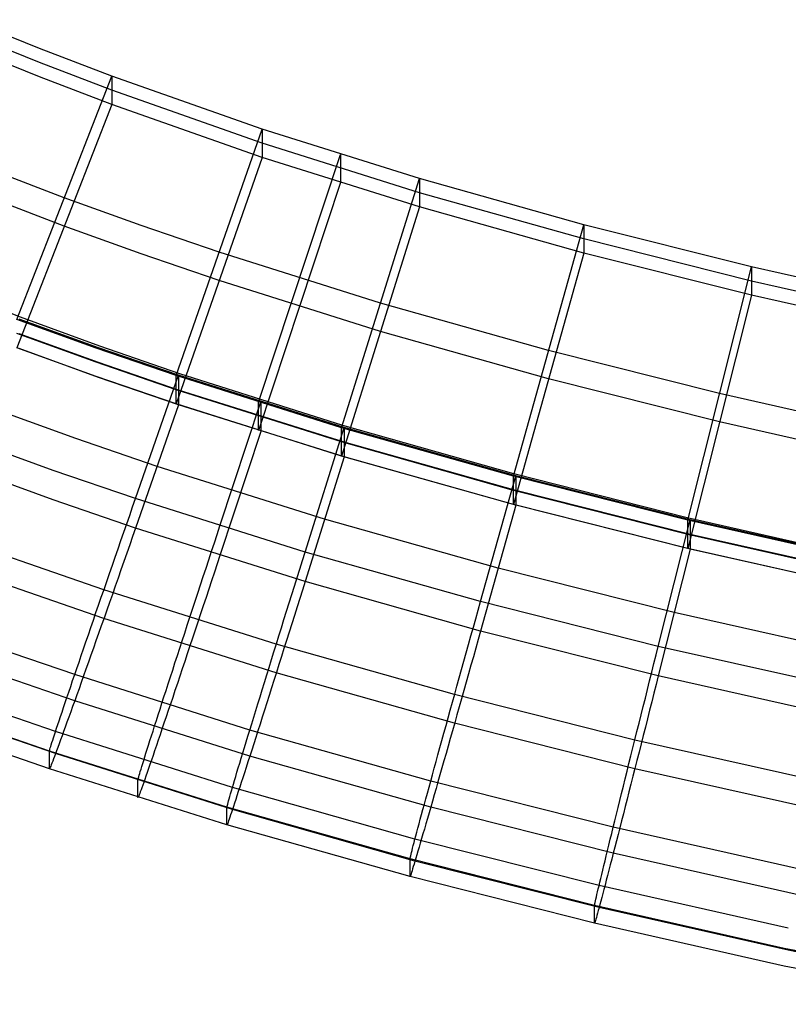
# Model space of a CAD drawing. Extents: x -1634 to -184, y -278 to 263.
# Tile 169 of 242: x -602 to -573, y -270 to -233. Entities that reach past the tile are written whole.
import ezdxf

# ---------------------------------------------------------------- set-up
doc = ezdxf.new("R2010")
doc.units = 0
doc.layers.add('PREDEFINITO', color=7, linetype='CONTINUOUS')

msp = doc.modelspace()

# ---------------------------------------------------------------- linework, layer by layer
at = {"layer": 'PREDEFINITO'}
for p, q in [((-601.621, -233.662, 447.35), (-604.337, -232.563, 447.326)), ((-601.621, -234.204, 423.356), (-604.337, -233.105, 423.332)), ((-601.621, -234.745, 399.363), (-604.337, -233.647, 399.338)), ((-598.855, -234.719, 447.374), (-601.621, -233.662, 447.35)), ((-598.855, -235.261, 423.38), (-601.621, -234.204, 423.356)), ((-602.485, -244.034, 447.585), (-598.855, -234.719, 447.374)), ((-598.855, -235.803, 399.386), (-601.621, -234.745, 399.363)), ((-593.089, -236.747, 447.42), (-598.855, -234.719, 447.374)), ((-598.855, -234.719, 447.374), (-598.855, -235.803, 399.386)), ((-593.089, -237.289, 423.426), (-598.855, -235.261, 423.38)), ((-598.855, -235.803, 399.386), (-602.485, -245.117, 399.597)), ((-593.089, -237.831, 399.432), (-598.855, -235.803, 399.386)), ((-596.385, -246.185, 447.633), (-593.089, -236.747, 447.42)), ((-587.066, -238.643, 447.463), (-593.089, -236.747, 447.42)), ((-593.089, -236.747, 447.42), (-593.089, -237.831, 399.432)), ((-587.066, -239.185, 423.469), (-593.089, -237.289, 423.426)), ((-593.235, -247.207, 447.656), (-590.096, -237.716, 447.442)), ((-590.096, -237.716, 447.442), (-590.096, -238.799, 399.454)), ((-593.089, -237.831, 399.432), (-596.385, -247.268, 399.645)), ((-587.066, -239.727, 399.475), (-593.089, -237.831, 399.432)), ((-600.67, -239.377, 447.479), (-603.523, -238.284, 447.455)), ((-590.096, -238.799, 399.454), (-593.234, -248.29, 399.668)), ((-590.054, -248.183, 447.678), (-587.066, -238.643, 447.463)), ((-580.775, -240.414, 447.503), (-587.066, -238.643, 447.463)), ((-587.066, -238.643, 447.463), (-587.066, -239.727, 399.475)), ((-580.775, -240.956, 423.509), (-587.066, -239.185, 423.469)), ((-600.67, -240.46, 399.492), (-603.523, -239.367, 399.467)), ((-597.723, -240.444, 447.503), (-600.67, -239.377, 447.479)), ((-587.066, -239.727, 399.475), (-590.054, -249.266, 399.69)), ((-580.775, -241.497, 399.515), (-587.066, -239.727, 399.475)), ((-583.476, -250.039, 447.72), (-580.775, -240.414, 447.503)), ((-574.364, -242.027, 447.539), (-580.775, -240.414, 447.503)), ((-580.775, -240.414, 447.503), (-580.775, -241.497, 399.515)), ((-597.723, -241.527, 399.516), (-600.67, -240.46, 399.492)), ((-594.737, -241.466, 447.527), (-597.723, -240.444, 447.503)), ((-574.364, -242.569, 423.545), (-580.775, -240.956, 423.509)), ((-594.737, -242.55, 399.539), (-597.723, -241.527, 399.516)), ((-588.56, -243.413, 447.571), (-594.737, -241.466, 447.527)), ((-580.775, -241.497, 399.515), (-583.476, -251.122, 399.732)), ((-574.364, -243.111, 399.551), (-580.775, -241.497, 399.515)), ((-576.803, -251.722, 447.758), (-574.364, -242.027, 447.539)), ((-567.715, -243.52, 447.573), (-574.364, -242.027, 447.539)), ((-574.364, -242.027, 447.539), (-574.364, -243.111, 399.551)), ((-588.56, -244.496, 399.583), (-594.737, -242.55, 399.539)), ((-567.715, -244.062, 423.579), (-574.364, -242.569, 423.545)), ((-602.343, -243.951, 449.457), (-605.261, -242.826, 449.432)), ((-582.126, -245.226, 447.611), (-588.56, -243.413, 447.571)), ((-574.364, -243.111, 399.551), (-576.803, -252.805, 399.77)), ((-567.715, -244.604, 399.585), (-574.364, -243.111, 399.551)), ((-599.452, -245.134, 447.609), (-602.485, -244.034, 447.585)), ((-599.36, -245.121, 449.61), (-602.394, -244.023, 449.585)), ((-599.31, -245.056, 449.482), (-602.343, -243.951, 449.457)), ((-582.126, -246.31, 399.624), (-588.56, -244.496, 399.583)), ((-599.452, -245.675, 423.615), (-602.485, -244.575, 423.591)), ((-599.36, -245.686, 424.616), (-602.394, -244.588, 424.591)), ((-599.452, -246.216, 399.622), (-602.485, -245.117, 399.597)), ((-599.361, -246.251, 399.622), (-602.394, -245.153, 399.598)), ((-596.385, -246.185, 447.633), (-599.452, -245.134, 447.609)), ((-596.293, -246.171, 449.633), (-599.36, -245.121, 449.61)), ((-596.241, -246.114, 449.505), (-599.31, -245.056, 449.482)), ((-575.583, -246.874, 447.649), (-582.126, -245.226, 447.611)), ((-596.385, -246.727, 423.639), (-599.452, -245.675, 423.615)), ((-596.293, -246.736, 424.64), (-599.36, -245.686, 424.616)), ((-596.385, -247.268, 399.645), (-599.452, -246.216, 399.622)), ((-596.293, -247.301, 399.646), (-599.361, -246.251, 399.622)), ((-597.941, -250.89, 449.74), (-596.293, -246.171, 449.633)), ((-590.054, -248.183, 447.678), (-596.385, -246.185, 447.633)), ((-596.385, -247.268, 399.645), (-596.385, -246.185, 447.633)), ((-589.96, -248.166, 449.678), (-596.293, -246.171, 449.633)), ((-596.293, -246.171, 449.633), (-596.293, -247.301, 399.646)), ((-590.002, -248.092, 449.549), (-596.241, -246.114, 449.505)), ((-575.583, -247.958, 399.661), (-582.126, -246.31, 399.624)), ((-590.054, -248.725, 423.684), (-596.385, -246.727, 423.639)), ((-589.96, -248.73, 424.685), (-596.293, -246.736, 424.64)), ((-594.711, -251.937, 449.764), (-593.141, -247.191, 449.656)), ((-593.141, -247.191, 449.656), (-593.142, -248.321, 399.669)), ((-568.812, -248.397, 447.683), (-575.583, -246.874, 447.649)), ((-600.225, -248.595, 399.675), (-603.301, -247.481, 399.65)), ((-596.293, -247.301, 399.646), (-597.941, -252.019, 399.753)), ((-590.054, -249.266, 399.69), (-596.385, -247.268, 399.645)), ((-589.961, -249.295, 399.691), (-596.293, -247.301, 399.646)), ((-593.234, -248.29, 399.668), (-593.235, -247.207, 447.656)), ((-593.142, -248.321, 399.669), (-594.711, -253.066, 399.776)), ((-591.454, -252.936, 449.786), (-589.96, -248.166, 449.678)), ((-583.476, -250.039, 447.72), (-590.054, -248.183, 447.678)), ((-590.054, -249.266, 399.69), (-590.054, -248.183, 447.678)), ((-583.465, -249.946, 449.59), (-590.002, -248.092, 449.549)), ((-589.96, -248.166, 449.678), (-589.961, -249.295, 399.691)), ((-583.382, -250.019, 449.72), (-589.96, -248.166, 449.678)), ((-568.812, -249.48, 399.695), (-575.583, -247.958, 399.661)), ((-601.09, -249.811, 449.716), (-604.208, -248.68, 449.69)), ((-597.117, -249.66, 399.699), (-600.225, -248.595, 399.675)), ((-583.476, -250.58, 423.726), (-590.054, -248.725, 423.684)), ((-583.382, -250.583, 424.727), (-589.96, -248.73, 424.685)), ((-589.961, -249.295, 399.691), (-591.454, -254.064, 399.799)), ((-583.476, -251.122, 399.732), (-590.054, -249.266, 399.69)), ((-583.382, -251.148, 399.733), (-589.961, -249.295, 399.691)), ((-601.09, -250.939, 399.728), (-604.208, -249.809, 399.703)), ((-597.941, -250.89, 449.74), (-601.09, -249.811, 449.716)), ((-590.707, -251.68, 399.745), (-597.117, -249.66, 399.699)), ((-584.732, -254.831, 449.829), (-583.382, -250.019, 449.72)), ((-576.803, -251.722, 447.758), (-583.476, -250.039, 447.72)), ((-583.476, -251.122, 399.732), (-583.476, -250.039, 447.72)), ((-576.827, -251.629, 449.628), (-583.465, -249.946, 449.59)), ((-576.708, -251.699, 449.758), (-583.382, -250.019, 449.72)), ((-583.382, -250.019, 449.72), (-583.382, -251.148, 399.733)), ((-576.803, -252.263, 423.764), (-583.476, -250.58, 423.726)), ((-576.708, -252.264, 424.765), (-583.382, -250.583, 424.727)), ((-597.941, -252.019, 399.753), (-601.09, -250.939, 399.728)), ((-598.053, -251.212, 449.741), (-597.941, -250.89, 449.74)), ((-591.454, -252.936, 449.786), (-597.941, -250.89, 449.74)), ((-598.166, -251.535, 449.731), (-598.053, -251.212, 449.741)), ((-583.382, -251.148, 399.733), (-584.732, -255.96, 399.842)), ((-576.803, -252.805, 399.77), (-583.476, -251.122, 399.732)), ((-576.708, -252.829, 399.771), (-583.382, -251.148, 399.733)), ((-598.278, -251.856, 449.709), (-598.166, -251.535, 449.731)), ((-584.057, -253.554, 399.787), (-590.707, -251.68, 399.745)), ((-577.927, -256.546, 449.868), (-576.708, -251.699, 449.758)), ((-569.968, -253.182, 449.663), (-576.827, -251.629, 449.628)), ((-569.909, -253.274, 447.793), (-576.803, -251.722, 447.758)), ((-576.803, -252.805, 399.77), (-576.803, -251.722, 447.758)), ((-569.814, -253.248, 449.793), (-576.708, -251.699, 449.758)), ((-576.708, -251.699, 449.758), (-576.708, -252.829, 399.771)), ((-598.389, -252.177, 449.676), (-598.278, -251.856, 449.709)), ((-597.941, -252.019, 399.753), (-598.053, -252.341, 399.766)), ((-591.454, -254.064, 399.799), (-597.941, -252.019, 399.753)), ((-594.818, -252.261, 449.765), (-594.711, -251.937, 449.764)), ((-602.363, -253.279, 449.092), (-605.544, -252.125, 449.065)), ((-598.501, -252.497, 449.631), (-598.389, -252.177, 449.676)), ((-598.053, -252.341, 399.766), (-598.166, -252.662, 399.79)), ((-594.925, -252.585, 449.755), (-594.818, -252.261, 449.765)), ((-569.909, -253.815, 423.799), (-576.803, -252.263, 423.764)), ((-569.814, -253.813, 424.8), (-576.708, -252.264, 424.765)), ((-598.721, -253.131, 449.506), (-598.611, -252.815, 449.574)), ((-598.611, -252.815, 449.574), (-598.501, -252.497, 449.631)), ((-598.166, -252.662, 399.79), (-598.278, -252.983, 399.827)), ((-595.031, -252.909, 449.733), (-594.925, -252.585, 449.755)), ((-576.708, -252.829, 399.771), (-577.927, -257.675, 399.88)), ((-569.909, -254.356, 399.805), (-576.803, -252.805, 399.77)), ((-569.814, -254.378, 399.806), (-576.708, -252.829, 399.771)), ((-602.363, -254.376, 400.508), (-605.544, -253.222, 400.482)), ((-598.83, -253.445, 449.427), (-598.721, -253.131, 449.506)), ((-598.278, -252.983, 399.827), (-598.389, -253.302, 399.875)), ((-595.138, -253.232, 449.7), (-595.031, -252.909, 449.733)), ((-594.711, -253.066, 399.776), (-594.818, -253.39, 399.789)), ((-591.556, -253.262, 449.788), (-591.454, -252.936, 449.786)), ((-584.732, -254.831, 449.829), (-591.454, -252.936, 449.786)), ((-599.154, -254.38, 449.116), (-602.363, -253.279, 449.092)), ((-598.938, -253.756, 449.336), (-598.83, -253.445, 449.427)), ((-598.389, -253.302, 399.875), (-598.501, -253.619, 399.934)), ((-595.349, -253.873, 449.598), (-595.244, -253.553, 449.655)), ((-595.244, -253.553, 449.655), (-595.138, -253.232, 449.7)), ((-594.818, -253.39, 399.789), (-594.925, -253.713, 399.814)), ((-591.76, -253.913, 449.756), (-591.658, -253.587, 449.777)), ((-591.658, -253.587, 449.777), (-591.556, -253.262, 449.788)), ((-577.318, -255.252, 399.826), (-584.057, -253.554, 399.787)), ((-599.044, -254.064, 449.234), (-598.938, -253.756, 449.336)), ((-598.611, -253.934, 400.005), (-598.721, -254.247, 400.087)), ((-598.501, -253.619, 399.934), (-598.611, -253.934, 400.005)), ((-595.454, -254.191, 449.53), (-595.349, -253.873, 449.598)), ((-594.925, -253.713, 399.814), (-595.031, -254.035, 399.851)), ((-591.861, -254.237, 449.722), (-591.76, -253.913, 449.756)), ((-599.15, -254.368, 449.121), (-599.044, -254.064, 449.234)), ((-598.721, -254.247, 400.087), (-598.83, -254.557, 400.181)), ((-595.557, -254.506, 449.451), (-595.454, -254.191, 449.53)), ((-595.138, -254.356, 399.899), (-595.244, -254.675, 399.958)), ((-595.031, -254.035, 399.851), (-595.138, -254.356, 399.899)), ((-591.962, -254.56, 449.677), (-591.861, -254.237, 449.722)), ((-591.454, -254.064, 399.799), (-591.556, -254.39, 399.812)), ((-584.732, -255.96, 399.842), (-591.454, -254.064, 399.799)), ((-599.154, -255.477, 400.533), (-602.363, -254.376, 400.508)), ((-599.356, -254.965, 448.862), (-599.254, -254.669, 448.997)), ((-599.254, -254.669, 448.997), (-599.15, -254.368, 449.121)), ((-592.554, -256.463, 449.163), (-599.154, -254.38, 449.116)), ((-598.83, -254.557, 400.181), (-598.938, -254.863, 400.286)), ((-595.66, -254.819, 449.36), (-595.557, -254.506, 449.451)), ((-595.244, -254.675, 399.958), (-595.349, -254.992, 400.029)), ((-592.062, -254.881, 449.621), (-591.962, -254.56, 449.677)), ((-591.658, -254.715, 399.837), (-591.76, -255.039, 399.873)), ((-591.556, -254.39, 399.812), (-591.658, -254.715, 399.837)), ((-599.457, -255.257, 448.717), (-599.356, -254.965, 448.862)), ((-598.938, -254.863, 400.286), (-599.044, -255.166, 400.401)), ((-595.761, -255.129, 449.258), (-595.66, -254.819, 449.36)), ((-595.349, -254.992, 400.029), (-595.454, -255.307, 400.111)), ((-592.161, -255.201, 449.553), (-592.062, -254.881, 449.621)), ((-591.76, -255.039, 399.873), (-591.861, -255.361, 399.921)), ((-584.825, -255.16, 449.83), (-584.732, -254.831, 449.829)), ((-577.927, -256.546, 449.868), (-584.732, -254.831, 449.829)), ((-599.556, -255.545, 448.561), (-599.457, -255.257, 448.717)), ((-599.15, -255.465, 400.528), (-599.254, -255.76, 400.665)), ((-592.554, -257.56, 400.58), (-599.154, -255.477, 400.533)), ((-599.044, -255.166, 400.401), (-599.15, -255.465, 400.528)), ((-595.961, -255.737, 449.021), (-595.862, -255.435, 449.145)), ((-595.862, -255.435, 449.145), (-595.761, -255.129, 449.258)), ((-595.454, -255.307, 400.111), (-595.557, -255.618, 400.205)), ((-592.26, -255.518, 449.473), (-592.161, -255.201, 449.553)), ((-591.861, -255.361, 399.921), (-591.962, -255.682, 399.981)), ((-585.009, -255.817, 449.799), (-584.917, -255.489, 449.82)), ((-584.917, -255.489, 449.82), (-584.825, -255.16, 449.83)), ((-570.362, -256.816, 399.861), (-577.318, -255.252, 399.826)), ((-599.748, -256.103, 448.219), (-599.653, -255.827, 448.395)), ((-599.653, -255.827, 448.395), (-599.556, -255.545, 448.561)), ((-599.254, -255.76, 400.665), (-599.356, -256.05, 400.813)), ((-596.058, -256.036, 448.886), (-595.961, -255.737, 449.021)), ((-595.557, -255.618, 400.205), (-595.66, -255.927, 400.31)), ((-592.455, -256.144, 449.281), (-592.358, -255.832, 449.383)), ((-592.358, -255.832, 449.383), (-592.26, -255.518, 449.473)), ((-591.962, -255.682, 399.981), (-592.062, -256.001, 400.052)), ((-585.1, -256.144, 449.765), (-585.009, -255.817, 449.799)), ((-599.841, -256.374, 448.033), (-599.748, -256.103, 448.219)), ((-599.356, -256.05, 400.813), (-599.457, -256.336, 400.972)), ((-596.154, -256.329, 448.741), (-596.058, -256.036, 448.886)), ((-595.761, -256.232, 400.425), (-595.862, -256.532, 400.552)), ((-595.66, -255.927, 400.31), (-595.761, -256.232, 400.425)), ((-592.55, -256.451, 449.168), (-592.455, -256.144, 449.281)), ((-592.062, -256.001, 400.052), (-592.161, -256.317, 400.134)), ((-585.191, -256.47, 449.72), (-585.1, -256.144, 449.765)), ((-584.732, -255.96, 399.842), (-584.825, -256.289, 399.855)), ((-577.927, -257.675, 399.88), (-584.732, -255.96, 399.842)), ((-600.271, -257.63, 446.962), (-603.535, -256.509, 446.937)), ((-599.932, -256.639, 447.837), (-599.841, -256.374, 448.033)), ((-599.556, -256.616, 401.14), (-599.653, -256.89, 401.319)), ((-599.457, -256.336, 400.972), (-599.556, -256.616, 401.14)), ((-596.341, -256.902, 448.419), (-596.249, -256.618, 448.585)), ((-596.249, -256.618, 448.585), (-596.154, -256.329, 448.741)), ((-595.862, -256.532, 400.552), (-595.961, -256.829, 400.689)), ((-592.644, -256.755, 449.044), (-592.55, -256.451, 449.168)), ((-585.727, -258.39, 449.207), (-592.554, -256.463, 449.163)), ((-592.161, -256.317, 400.134), (-592.26, -256.63, 400.228)), ((-585.282, -256.794, 449.664), (-585.191, -256.47, 449.72)), ((-584.917, -256.616, 399.88), (-585.009, -256.943, 399.916)), ((-584.825, -256.289, 399.855), (-584.917, -256.616, 399.88)), ((-578.011, -256.877, 449.869), (-577.927, -256.546, 449.868)), ((-570.911, -258.125, 449.903), (-577.927, -256.546, 449.868)), ((-600.107, -257.148, 447.418), (-600.021, -256.897, 447.632)), ((-600.021, -256.897, 447.632), (-599.932, -256.639, 447.837)), ((-599.653, -256.89, 401.319), (-599.748, -257.158, 401.507)), ((-596.432, -257.18, 448.243), (-596.341, -256.902, 448.419)), ((-595.961, -256.829, 400.689), (-596.058, -257.121, 400.837)), ((-592.737, -257.055, 448.909), (-592.644, -256.755, 449.044)), ((-592.358, -256.94, 400.333), (-592.455, -257.246, 400.448)), ((-592.26, -256.63, 400.228), (-592.358, -256.94, 400.333)), ((-585.372, -257.117, 449.596), (-585.282, -256.794, 449.664)), ((-585.009, -256.943, 399.916), (-585.1, -257.269, 399.964)), ((-578.094, -257.209, 449.859), (-578.011, -256.877, 449.869)), ((-600.19, -257.393, 447.194), (-600.107, -257.148, 447.418)), ((-599.748, -257.158, 401.507), (-599.841, -257.42, 401.706)), ((-596.52, -257.452, 448.057), (-596.432, -257.18, 448.243)), ((-596.058, -257.121, 400.837), (-596.154, -257.407, 400.996)), ((-592.918, -257.64, 448.608), (-592.829, -257.35, 448.764)), ((-592.829, -257.35, 448.764), (-592.737, -257.055, 448.909)), ((-592.455, -257.246, 400.448), (-592.55, -257.549, 400.575)), ((-585.461, -257.437, 449.517), (-585.372, -257.117, 449.596)), ((-585.1, -257.269, 399.964), (-585.191, -257.592, 400.024)), ((-578.177, -257.539, 449.838), (-578.094, -257.209, 449.859)), ((-600.271, -258.626, 402.832), (-603.535, -257.506, 402.806)), ((-600.35, -257.859, 446.722), (-600.271, -257.63, 446.962)), ((-600.271, -257.63, 446.962), (-600.19, -257.393, 447.194)), ((-593.567, -259.748, 447.01), (-600.271, -257.63, 446.962)), ((-599.932, -257.676, 401.913), (-600.021, -257.924, 402.13)), ((-599.841, -257.42, 401.706), (-599.932, -257.676, 401.913)), ((-596.691, -257.978, 447.656), (-596.607, -257.718, 447.861)), ((-596.607, -257.718, 447.861), (-596.52, -257.452, 448.057)), ((-596.249, -257.689, 401.165), (-596.341, -257.965, 401.343)), ((-596.154, -257.407, 400.996), (-596.249, -257.689, 401.165)), ((-593.006, -257.926, 448.442), (-592.918, -257.64, 448.608)), ((-592.55, -257.549, 400.575), (-592.644, -257.847, 400.712)), ((-585.727, -259.487, 400.624), (-592.554, -257.56, 400.58)), ((-585.549, -257.754, 449.426), (-585.461, -257.437, 449.517)), ((-585.191, -257.592, 400.024), (-585.282, -257.914, 400.095)), ((-578.26, -257.869, 449.804), (-578.177, -257.539, 449.838)), ((-577.927, -257.675, 399.88), (-578.011, -258.006, 399.894)), ((-570.911, -259.254, 399.916), (-577.927, -257.675, 399.88)), ((-600.497, -258.295, 446.217), (-600.425, -258.081, 446.473)), ((-600.425, -258.081, 446.473), (-600.35, -257.859, 446.722)), ((-600.021, -257.924, 402.13), (-600.107, -258.166, 402.355)), ((-596.773, -258.231, 447.442), (-596.691, -257.978, 447.656)), ((-596.341, -257.965, 401.343), (-596.432, -258.235, 401.532)), ((-593.093, -258.205, 448.266), (-593.006, -257.926, 448.442)), ((-592.644, -257.847, 400.712), (-592.737, -258.14, 400.86)), ((-585.723, -258.378, 449.211), (-585.637, -258.068, 449.324)), ((-585.637, -258.068, 449.324), (-585.549, -257.754, 449.426)), ((-585.282, -257.914, 400.095), (-585.372, -258.233, 400.177)), ((-578.342, -258.197, 449.759), (-578.26, -257.869, 449.804)), ((-578.011, -258.006, 399.894), (-578.094, -258.336, 399.919)), ((-600.633, -258.696, 445.682), (-600.567, -258.5, 445.953)), ((-600.567, -258.5, 445.953), (-600.497, -258.295, 446.217)), ((-600.19, -258.4, 402.589), (-600.271, -258.626, 402.832)), ((-600.107, -258.166, 402.355), (-600.19, -258.4, 402.589)), ((-596.93, -258.715, 446.987), (-596.853, -258.477, 447.219)), ((-596.853, -258.477, 447.219), (-596.773, -258.231, 447.442)), ((-596.52, -258.498, 401.73), (-596.607, -258.755, 401.937)), ((-596.432, -258.235, 401.532), (-596.52, -258.498, 401.73)), ((-593.259, -258.746, 447.885), (-593.177, -258.479, 448.08)), ((-593.177, -258.479, 448.08), (-593.093, -258.205, 448.266)), ((-592.829, -258.428, 401.019), (-592.918, -258.711, 401.188)), ((-592.737, -258.14, 400.86), (-592.829, -258.428, 401.019)), ((-585.808, -258.685, 449.088), (-585.723, -258.378, 449.211)), ((-578.825, -260.131, 449.246), (-585.727, -258.39, 449.207)), ((-585.372, -258.233, 400.177), (-585.461, -258.549, 400.271)), ((-578.424, -258.524, 449.703), (-578.342, -258.197, 449.759)), ((-578.094, -258.336, 399.919), (-578.177, -258.665, 399.955)), ((-601.005, -259.808, 443.621), (-604.305, -258.674, 443.595)), ((-600.697, -258.884, 445.404), (-600.633, -258.696, 445.682)), ((-600.35, -258.845, 403.082), (-600.425, -259.055, 403.341)), ((-600.271, -258.626, 402.832), (-600.35, -258.845, 403.082)), ((-593.567, -260.744, 402.879), (-600.271, -258.626, 402.832)), ((-597.004, -258.946, 446.746), (-596.93, -258.715, 446.987)), ((-596.607, -258.755, 401.937), (-596.691, -259.005, 402.154)), ((-593.34, -259.007, 447.68), (-593.259, -258.746, 447.885)), ((-592.918, -258.711, 401.188), (-593.006, -258.989, 401.366)), ((-585.892, -258.987, 448.953), (-585.808, -258.685, 449.088)), ((-585.549, -258.861, 400.376), (-585.637, -259.17, 400.492)), ((-585.461, -258.549, 400.271), (-585.549, -258.861, 400.376)), ((-578.586, -259.17, 449.556), (-578.505, -258.848, 449.635)), ((-578.505, -258.848, 449.635), (-578.424, -258.524, 449.703)), ((-578.177, -258.665, 399.955), (-578.26, -258.993, 400.003)), ((-600.867, -259.392, 444.531), (-600.814, -259.232, 444.828)), ((-600.814, -259.232, 444.828), (-600.757, -259.063, 445.119)), ((-600.757, -259.063, 445.119), (-600.697, -258.884, 445.404)), ((-600.497, -259.257, 403.606), (-600.567, -259.45, 403.879)), ((-600.425, -259.055, 403.341), (-600.497, -259.257, 403.606)), ((-597.145, -259.383, 446.241), (-597.076, -259.169, 446.498)), ((-597.076, -259.169, 446.498), (-597.004, -258.946, 446.746)), ((-596.773, -259.248, 402.38), (-596.853, -259.484, 402.614)), ((-596.691, -259.005, 402.154), (-596.773, -259.248, 402.38)), ((-593.418, -259.261, 447.465), (-593.34, -259.007, 447.68)), ((-593.006, -258.989, 401.366), (-593.093, -259.26, 401.555)), ((-585.975, -259.285, 448.808), (-585.892, -258.987, 448.953)), ((-585.637, -259.17, 400.492), (-585.723, -259.475, 400.619)), ((-578.665, -259.49, 449.465), (-578.586, -259.17, 449.556)), ((-578.26, -258.993, 400.003), (-578.342, -259.319, 400.063)), ((-601.237, -260.554, 439.956), (-604.548, -259.416, 439.93)), ((-601.005, -260.651, 406.268), (-604.305, -259.518, 406.243)), ((-600.964, -259.682, 443.921), (-600.917, -259.542, 444.228)), ((-600.917, -259.542, 444.228), (-600.867, -259.392, 444.531)), ((-600.633, -259.634, 404.159), (-600.697, -259.809, 404.445)), ((-600.567, -259.45, 403.879), (-600.633, -259.634, 404.159)), ((-597.274, -259.787, 445.706), (-597.211, -259.59, 445.978)), ((-597.211, -259.59, 445.978), (-597.145, -259.383, 446.241)), ((-596.853, -259.484, 402.614), (-596.93, -259.711, 402.856)), ((-593.567, -259.748, 447.01), (-593.493, -259.508, 447.242)), ((-593.493, -259.508, 447.242), (-593.418, -259.261, 447.465)), ((-593.177, -259.525, 401.753), (-593.259, -259.783, 401.961)), ((-593.093, -259.26, 401.555), (-593.177, -259.525, 401.753)), ((-586.136, -259.865, 448.486), (-586.056, -259.578, 448.652)), ((-586.056, -259.578, 448.652), (-585.975, -259.285, 448.808)), ((-585.723, -259.475, 400.619), (-585.808, -259.776, 400.756)), ((-578.825, -261.228, 400.663), (-585.727, -259.487, 400.624)), ((-578.744, -259.806, 449.364), (-578.665, -259.49, 449.465)), ((-578.342, -259.319, 400.063), (-578.424, -259.643, 400.134)), ((-601.082, -260.043, 442.97), (-601.046, -259.933, 443.291)), ((-601.046, -259.933, 443.291), (-601.007, -259.813, 443.608)), ((-601.007, -259.813, 443.608), (-600.964, -259.682, 443.921)), ((-594.232, -261.948, 443.669), (-601.005, -259.808, 443.621)), ((-600.757, -259.974, 404.738), (-600.814, -260.13, 405.036)), ((-600.697, -259.809, 404.445), (-600.757, -259.974, 404.738)), ((-597.392, -260.155, 445.144), (-597.335, -259.976, 445.428)), ((-597.335, -259.976, 445.428), (-597.274, -259.787, 445.706)), ((-597.004, -259.931, 403.107), (-597.076, -260.143, 403.365)), ((-596.93, -259.711, 402.856), (-597.004, -259.931, 403.107)), ((-593.706, -260.204, 446.521), (-593.638, -259.98, 446.77)), ((-593.638, -259.98, 446.77), (-593.567, -259.748, 447.01)), ((-586.642, -261.703, 447.054), (-593.567, -259.748, 447.01)), ((-593.259, -259.783, 401.961), (-593.34, -260.035, 402.177)), ((-586.214, -260.147, 448.31), (-586.136, -259.865, 448.486)), ((-585.808, -259.776, 400.756), (-585.892, -260.072, 400.904)), ((-578.822, -260.119, 449.251), (-578.744, -259.806, 449.364)), ((-578.505, -259.964, 400.217), (-578.586, -260.282, 400.31)), ((-578.424, -259.643, 400.134), (-578.505, -259.964, 400.217)), ((-601.237, -261.231, 409.963), (-604.548, -260.093, 409.937)), ((-601.206, -260.435, 441.315), (-601.189, -260.378, 441.651)), ((-601.189, -260.378, 441.651), (-601.168, -260.31, 441.985)), ((-601.168, -260.31, 441.985), (-601.143, -260.232, 442.316)), ((-601.143, -260.232, 442.316), (-601.114, -260.143, 442.645)), ((-601.114, -260.143, 442.645), (-601.082, -260.043, 442.97)), ((-600.867, -260.277, 405.34), (-600.917, -260.413, 405.649)), ((-600.814, -260.13, 405.036), (-600.867, -260.277, 405.34)), ((-597.497, -260.487, 444.556), (-597.446, -260.326, 444.853)), ((-597.446, -260.326, 444.853), (-597.392, -260.155, 445.144)), ((-597.145, -260.345, 403.631), (-597.211, -260.54, 403.904)), ((-597.076, -260.143, 403.365), (-597.145, -260.345, 403.631)), ((-593.772, -260.419, 446.265), (-593.706, -260.204, 446.521)), ((-593.418, -260.279, 402.403), (-593.493, -260.515, 402.637)), ((-593.34, -260.035, 402.177), (-593.418, -260.279, 402.403)), ((-586.29, -260.423, 448.124), (-586.214, -260.147, 448.31)), ((-585.975, -260.363, 401.063), (-586.056, -260.649, 401.231)), ((-585.892, -260.072, 400.904), (-585.975, -260.363, 401.063)), ((-578.899, -260.428, 449.127), (-578.822, -260.119, 449.251)), ((-571.718, -261.731, 449.282), (-578.825, -260.131, 449.246)), ((-578.586, -260.282, 400.31), (-578.665, -260.597, 400.415)), ((-601.237, -260.554, 439.956), (-601.235, -260.54, 440.297)), ((-594.442, -262.701, 440.004), (-601.237, -260.554, 439.956)), ((-601.237, -261.231, 409.963), (-601.237, -260.554, 439.956)), ((-601.235, -260.54, 440.297), (-601.229, -260.516, 440.637)), ((-601.229, -260.516, 440.637), (-601.219, -260.481, 440.977)), ((-601.219, -260.481, 440.977), (-601.206, -260.435, 441.315)), ((-601.046, -260.762, 406.603), (-601.082, -260.857, 406.929)), ((-601.007, -260.656, 406.281), (-601.046, -260.762, 406.603)), ((-600.964, -260.54, 405.963), (-601.007, -260.656, 406.281)), ((-594.232, -262.792, 406.317), (-601.005, -260.651, 406.268)), ((-600.917, -260.413, 405.649), (-600.964, -260.54, 405.963)), ((-597.589, -260.779, 443.946), (-597.545, -260.638, 444.253)), ((-597.545, -260.638, 444.253), (-597.497, -260.487, 444.556)), ((-597.274, -260.725, 404.184), (-597.335, -260.901, 404.47)), ((-597.211, -260.54, 403.904), (-597.274, -260.725, 404.184)), ((-593.895, -260.825, 445.73), (-593.835, -260.627, 446.001)), ((-593.835, -260.627, 446.001), (-593.772, -260.419, 446.265)), ((-593.567, -260.744, 402.879), (-593.638, -260.965, 403.13)), ((-593.493, -260.515, 402.637), (-593.567, -260.744, 402.879)), ((-586.642, -262.7, 402.923), (-593.567, -260.744, 402.879)), ((-586.437, -260.956, 447.724), (-586.364, -260.693, 447.929)), ((-586.364, -260.693, 447.929), (-586.29, -260.423, 448.124)), ((-586.056, -260.649, 401.231), (-586.136, -260.928, 401.41)), ((-579.05, -261.032, 448.847), (-578.975, -260.732, 448.993)), ((-578.975, -260.732, 448.993), (-578.899, -260.428, 449.127)), ((-578.665, -260.597, 400.415), (-578.744, -260.909, 400.531)), ((-601.189, -261.132, 408.261), (-601.206, -261.174, 408.6)), ((-601.168, -261.079, 407.925), (-601.189, -261.132, 408.261)), ((-601.143, -261.016, 407.59), (-601.168, -261.079, 407.925)), ((-601.114, -260.942, 407.258), (-601.143, -261.016, 407.59)), ((-601.082, -260.857, 406.929), (-601.114, -260.942, 407.258)), ((-597.732, -261.242, 442.67), (-597.702, -261.141, 442.995)), ((-597.702, -261.141, 442.995), (-597.668, -261.031, 443.316)), ((-597.668, -261.031, 443.316), (-597.63, -260.91, 443.633)), ((-597.63, -260.91, 443.633), (-597.589, -260.779, 443.946)), ((-597.392, -261.067, 404.762), (-597.446, -261.224, 405.061)), ((-597.335, -260.901, 404.47), (-597.392, -261.067, 404.762)), ((-594.007, -261.195, 445.167), (-593.952, -261.015, 445.452)), ((-593.952, -261.015, 445.452), (-593.895, -260.825, 445.73)), ((-593.638, -260.965, 403.13), (-593.706, -261.178, 403.388)), ((-586.507, -261.213, 447.509), (-586.437, -260.956, 447.724)), ((-586.136, -260.928, 401.41), (-586.214, -261.202, 401.599)), ((-579.123, -261.327, 448.692), (-579.05, -261.032, 448.847)), ((-578.744, -260.909, 400.531), (-578.822, -261.216, 400.658)), ((-594.442, -263.379, 410.012), (-601.237, -261.231, 409.963)), ((-601.235, -261.233, 409.622), (-601.237, -261.231, 409.963)), ((-601.229, -261.224, 409.28), (-601.235, -261.233, 409.622)), ((-601.219, -261.204, 408.94), (-601.229, -261.224, 409.28)), ((-601.206, -261.174, 408.6), (-601.219, -261.204, 408.94)), ((-597.819, -261.535, 441.34), (-597.803, -261.478, 441.676)), ((-597.803, -261.478, 441.676), (-597.783, -261.41, 442.01)), ((-597.783, -261.41, 442.01), (-597.76, -261.331, 442.341)), ((-597.76, -261.331, 442.341), (-597.732, -261.242, 442.67)), ((-597.545, -261.509, 405.674), (-597.589, -261.636, 405.987)), ((-597.497, -261.372, 405.365), (-597.545, -261.509, 405.674)), ((-597.446, -261.224, 405.061), (-597.497, -261.372, 405.365)), ((-594.107, -261.528, 444.579), (-594.058, -261.367, 444.876)), ((-594.058, -261.367, 444.876), (-594.007, -261.195, 445.167)), ((-593.772, -261.382, 403.654), (-593.835, -261.577, 403.927)), ((-593.706, -261.178, 403.388), (-593.772, -261.382, 403.654)), ((-586.642, -261.703, 447.054), (-586.576, -261.462, 447.286)), ((-586.576, -261.462, 447.286), (-586.507, -261.213, 447.509)), ((-586.29, -261.469, 401.797), (-586.364, -261.73, 402.005)), ((-586.214, -261.202, 401.599), (-586.29, -261.469, 401.797)), ((-579.195, -261.617, 448.526), (-579.123, -261.327, 448.692)), ((-578.899, -261.519, 400.795), (-578.975, -261.817, 400.943)), ((-578.822, -261.216, 400.658), (-578.899, -261.519, 400.795)), ((-571.718, -262.828, 400.699), (-578.825, -261.228, 400.663)), ((-597.849, -261.654, 439.98), (-597.847, -261.641, 440.322)), ((-597.849, -262.332, 409.988), (-597.849, -261.654, 439.98)), ((-597.847, -261.641, 440.322), (-597.841, -261.617, 440.662)), ((-597.841, -261.617, 440.662), (-597.832, -261.582, 441.002)), ((-597.832, -261.582, 441.002), (-597.819, -261.535, 441.34)), ((-597.668, -261.859, 406.628), (-597.702, -261.955, 406.954)), ((-597.63, -261.753, 406.306), (-597.668, -261.859, 406.628)), ((-597.589, -261.636, 405.987), (-597.63, -261.753, 406.306)), ((-594.233, -261.954, 443.657), (-594.194, -261.822, 443.969)), ((-594.194, -261.822, 443.969), (-594.152, -261.68, 444.277)), ((-594.152, -261.68, 444.277), (-594.107, -261.528, 444.579)), ((-593.895, -261.763, 404.207), (-593.952, -261.94, 404.493)), ((-593.835, -261.577, 403.927), (-593.895, -261.763, 404.207)), ((-586.706, -261.937, 446.814), (-586.642, -261.703, 447.054)), ((-579.652, -263.468, 447.094), (-586.642, -261.703, 447.054)), ((-586.364, -261.73, 402.005), (-586.437, -261.984, 402.221)), ((-579.265, -261.901, 448.35), (-579.195, -261.617, 448.526)), ((-578.975, -261.817, 400.943), (-579.05, -262.11, 401.102)), ((-597.819, -262.274, 408.625), (-597.832, -262.305, 408.965)), ((-597.803, -262.232, 408.286), (-597.819, -262.274, 408.625)), ((-597.783, -262.179, 407.95), (-597.803, -262.232, 408.286)), ((-597.76, -262.115, 407.615), (-597.783, -262.179, 407.95)), ((-597.732, -262.041, 407.283), (-597.76, -262.115, 407.615)), ((-597.702, -261.955, 406.954), (-597.732, -262.041, 407.283)), ((-594.331, -262.287, 442.693), (-594.302, -262.186, 443.018)), ((-594.302, -262.186, 443.018), (-594.269, -262.075, 443.339)), ((-594.269, -262.075, 443.339), (-594.233, -261.954, 443.657)), ((-587.244, -263.923, 443.714), (-594.232, -261.948, 443.669)), ((-594.058, -262.265, 405.084), (-594.107, -262.413, 405.388)), ((-594.007, -262.107, 404.786), (-594.058, -262.265, 405.084)), ((-593.952, -261.94, 404.493), (-594.007, -262.107, 404.786)), ((-586.827, -262.381, 446.309), (-586.768, -262.163, 446.565)), ((-586.768, -262.163, 446.565), (-586.706, -261.937, 446.814)), ((-586.507, -262.23, 402.447), (-586.576, -262.469, 402.681)), ((-586.437, -261.984, 402.221), (-586.507, -262.23, 402.447)), ((-579.401, -262.45, 447.968), (-579.334, -262.179, 448.164)), ((-579.334, -262.179, 448.164), (-579.265, -261.901, 448.35)), ((-579.05, -262.11, 401.102), (-579.123, -262.398, 401.271)), ((-597.847, -262.334, 409.647), (-597.849, -262.332, 409.988)), ((-597.841, -262.325, 409.305), (-597.847, -262.334, 409.647)), ((-597.832, -262.305, 408.965), (-597.841, -262.325, 409.305)), ((-594.435, -262.664, 440.686), (-594.426, -262.628, 441.025)), ((-594.426, -262.628, 441.025), (-594.414, -262.582, 441.363)), ((-594.414, -262.582, 441.363), (-594.398, -262.524, 441.7)), ((-594.398, -262.524, 441.7), (-594.379, -262.456, 442.034)), ((-594.379, -262.456, 442.034), (-594.357, -262.377, 442.365)), ((-594.357, -262.377, 442.365), (-594.331, -262.287, 442.693)), ((-594.152, -262.551, 405.697), (-594.194, -262.679, 406.011)), ((-594.107, -262.413, 405.388), (-594.152, -262.551, 405.697)), ((-586.939, -262.79, 445.774), (-586.884, -262.59, 446.045)), ((-586.884, -262.59, 446.045), (-586.827, -262.381, 446.309)), ((-586.576, -262.469, 402.681), (-586.642, -262.7, 402.924)), ((-579.467, -262.715, 447.763), (-579.401, -262.45, 447.968)), ((-579.123, -262.398, 401.271), (-579.195, -262.68, 401.45)), ((-594.442, -262.701, 440.004), (-594.44, -262.688, 440.345)), ((-587.433, -264.682, 440.049), (-594.442, -262.701, 440.004)), ((-594.442, -263.379, 410.012), (-594.442, -262.701, 440.004)), ((-594.44, -262.688, 440.345), (-594.435, -262.664, 440.686)), ((-594.302, -263, 406.977), (-594.331, -263.086, 407.307)), ((-594.269, -262.904, 406.651), (-594.302, -263, 406.977)), ((-594.233, -262.796, 406.329), (-594.269, -262.904, 406.651)), ((-594.194, -262.679, 406.011), (-594.233, -262.796, 406.329)), ((-587.244, -264.767, 406.361), (-594.232, -262.792, 406.317)), ((-587.04, -263.164, 445.211), (-586.991, -262.982, 445.496)), ((-586.991, -262.982, 445.496), (-586.939, -262.79, 445.774)), ((-586.706, -262.923, 403.174), (-586.768, -263.137, 403.433)), ((-586.642, -262.7, 402.924), (-586.706, -262.923, 403.174)), ((-579.652, -264.464, 402.963), (-586.642, -262.7, 402.923)), ((-579.592, -263.224, 447.326), (-579.53, -262.974, 447.549)), ((-579.53, -262.974, 447.549), (-579.467, -262.715, 447.763)), ((-579.265, -262.955, 401.638), (-579.334, -263.225, 401.837)), ((-579.195, -262.68, 401.45), (-579.265, -262.955, 401.638)), ((-587.433, -265.359, 410.056), (-594.442, -263.379, 410.012)), ((-594.44, -263.381, 409.67), (-594.442, -263.379, 410.012)), ((-594.435, -263.372, 409.329), (-594.44, -263.381, 409.67)), ((-594.426, -263.352, 408.988), (-594.435, -263.372, 409.329)), ((-594.414, -263.321, 408.648), (-594.426, -263.352, 408.988)), ((-594.398, -263.278, 408.31), (-594.414, -263.321, 408.648)), ((-594.379, -263.225, 407.973), (-594.398, -263.278, 408.31)), ((-594.357, -263.161, 407.639), (-594.379, -263.225, 407.973)), ((-594.331, -263.086, 407.307), (-594.357, -263.161, 407.639)), ((-587.13, -263.499, 444.624), (-587.087, -263.336, 444.921)), ((-587.087, -263.336, 444.921), (-587.04, -263.164, 445.211)), ((-586.827, -263.343, 403.699), (-586.884, -263.54, 403.972)), ((-586.768, -263.137, 403.433), (-586.827, -263.343, 403.699)), ((-579.652, -263.468, 447.094), (-579.592, -263.224, 447.326)), ((-579.334, -263.225, 401.837), (-579.401, -263.487, 402.044)), ((-587.21, -263.795, 444.014), (-587.171, -263.652, 444.321)), ((-587.171, -263.652, 444.321), (-587.13, -263.499, 444.624)), ((-586.939, -263.728, 404.251), (-586.991, -263.906, 404.538)), ((-586.884, -263.54, 403.972), (-586.939, -263.728, 404.251)), ((-579.766, -263.931, 446.605), (-579.71, -263.703, 446.854)), ((-579.71, -263.703, 446.854), (-579.652, -263.468, 447.094)), ((-572.462, -265.087, 447.131), (-579.652, -263.468, 447.094)), ((-579.467, -263.743, 402.261), (-579.53, -263.991, 402.487)), ((-579.401, -263.487, 402.044), (-579.467, -263.743, 402.261)), ((-587.307, -264.163, 443.063), (-587.277, -264.051, 443.384)), ((-587.277, -264.051, 443.384), (-587.245, -263.928, 443.701)), ((-587.245, -263.928, 443.701), (-587.21, -263.795, 444.014)), ((-580.195, -265.703, 443.754), (-587.244, -263.923, 443.714)), ((-587.04, -264.076, 404.83), (-587.087, -264.235, 405.129)), ((-586.991, -263.906, 404.538), (-587.04, -264.076, 404.83)), ((-579.871, -264.361, 446.085), (-579.819, -264.15, 446.349)), ((-579.819, -264.15, 446.349), (-579.766, -263.931, 446.605)), ((-579.53, -263.991, 402.487), (-579.592, -264.232, 402.721)), ((-587.408, -264.562, 441.408), (-587.394, -264.504, 441.744)), ((-587.394, -264.504, 441.744), (-587.377, -264.435, 442.078)), ((-587.377, -264.435, 442.078), (-587.356, -264.355, 442.41)), ((-587.356, -264.355, 442.41), (-587.333, -264.264, 442.738)), ((-587.333, -264.264, 442.738), (-587.307, -264.163, 443.063)), ((-587.171, -264.523, 405.742), (-587.21, -264.652, 406.056)), ((-587.13, -264.384, 405.433), (-587.171, -264.523, 405.742)), ((-587.087, -264.235, 405.129), (-587.13, -264.384, 405.433)), ((-579.92, -264.562, 445.814), (-579.871, -264.361, 446.085)), ((-579.652, -264.464, 402.963), (-579.71, -264.689, 403.214)), ((-579.592, -264.232, 402.721), (-579.652, -264.464, 402.963)), ((-572.462, -266.084, 403), (-579.652, -264.464, 402.963)), ((-587.433, -264.682, 440.049), (-587.432, -264.669, 440.39)), ((-580.366, -266.467, 440.089), (-587.433, -264.682, 440.049)), ((-587.433, -265.359, 410.056), (-587.433, -264.682, 440.049)), ((-587.432, -264.669, 440.39), (-587.427, -264.644, 440.73)), ((-587.427, -264.644, 440.73), (-587.419, -264.608, 441.07)), ((-587.419, -264.608, 441.07), (-587.408, -264.562, 441.408)), ((-587.277, -264.879, 406.696), (-587.307, -264.977, 407.022)), ((-587.245, -264.771, 406.374), (-587.277, -264.879, 406.696)), ((-587.21, -264.652, 406.056), (-587.245, -264.771, 406.374)), ((-580.195, -266.546, 406.401), (-587.244, -264.767, 406.361)), ((-580.011, -264.938, 445.252), (-579.967, -264.755, 445.536)), ((-579.967, -264.755, 445.536), (-579.92, -264.562, 445.814)), ((-579.766, -264.905, 403.473), (-579.819, -265.112, 403.739)), ((-579.71, -264.689, 403.214), (-579.766, -264.905, 403.473)), ((-587.394, -265.258, 408.355), (-587.408, -265.3, 408.693)), ((-587.377, -265.204, 408.018), (-587.394, -265.258, 408.355)), ((-587.356, -265.139, 407.683), (-587.377, -265.204, 408.018)), ((-587.333, -265.063, 407.351), (-587.356, -265.139, 407.683)), ((-587.307, -264.977, 407.022), (-587.333, -265.063, 407.351)), ((-580.13, -265.43, 444.361), (-580.093, -265.276, 444.664)), ((-580.093, -265.276, 444.664), (-580.053, -265.112, 444.961)), ((-580.053, -265.112, 444.961), (-580.011, -264.938, 445.252)), ((-579.819, -265.112, 403.739), (-579.871, -265.311, 404.012)), ((-580.366, -267.144, 410.097), (-587.433, -265.359, 410.056)), ((-587.432, -265.361, 409.715), (-587.433, -265.359, 410.056)), ((-587.427, -265.352, 409.374), (-587.432, -265.361, 409.715)), ((-587.419, -265.332, 409.033), (-587.427, -265.352, 409.374)), ((-587.408, -265.3, 408.693), (-587.419, -265.332, 409.033)), ((-580.196, -265.708, 443.741), (-580.164, -265.574, 444.054)), ((-580.164, -265.574, 444.054), (-580.13, -265.43, 444.361)), ((-579.92, -265.5, 404.291), (-579.967, -265.68, 404.578)), ((-579.871, -265.311, 404.012), (-579.92, -265.5, 404.291)), ((-580.276, -266.046, 442.778), (-580.252, -265.944, 443.103)), ((-580.252, -265.944, 443.103), (-580.226, -265.832, 443.424)), ((-580.226, -265.832, 443.424), (-580.196, -265.708, 443.741)), ((-572.95, -267.336, 443.791), (-580.195, -265.703, 443.754)), ((-580.053, -266.011, 405.169), (-580.093, -266.161, 405.473)), ((-580.011, -265.85, 404.87), (-580.053, -266.011, 405.169)), ((-579.967, -265.68, 404.578), (-580.011, -265.85, 404.87)), ((-580.361, -266.429, 440.771), (-580.354, -266.393, 441.11)), ((-580.354, -266.393, 441.11), (-580.344, -266.346, 441.448)), ((-580.344, -266.346, 441.448), (-580.331, -266.287, 441.784)), ((-580.331, -266.287, 441.784), (-580.315, -266.218, 442.118)), ((-580.315, -266.218, 442.118), (-580.297, -266.138, 442.45)), ((-580.297, -266.138, 442.45), (-580.276, -266.046, 442.778)), ((-580.13, -266.301, 405.782), (-580.164, -266.431, 406.096)), ((-580.093, -266.161, 405.473), (-580.13, -266.301, 405.782)), ((-580.366, -266.467, 440.089), (-580.365, -266.453, 440.43)), ((-573.104, -268.104, 440.126), (-580.366, -266.467, 440.089)), ((-580.366, -267.144, 410.097), (-580.366, -266.467, 440.089)), ((-580.365, -266.453, 440.43), (-580.361, -266.429, 440.771)), ((-580.252, -266.758, 407.062), (-580.276, -266.845, 407.391)), ((-580.226, -266.66, 406.736), (-580.252, -266.758, 407.062)), ((-580.196, -266.551, 406.414), (-580.226, -266.66, 406.736)), ((-580.164, -266.431, 406.096), (-580.196, -266.551, 406.414)), ((-572.95, -268.179, 406.438), (-580.195, -266.546, 406.401)), ((-573.104, -268.781, 410.134), (-580.366, -267.144, 410.097)), ((-580.365, -267.146, 409.755), (-580.366, -267.144, 410.097)), ((-580.361, -267.137, 409.414), (-580.365, -267.146, 409.755)), ((-580.354, -267.116, 409.073), (-580.361, -267.137, 409.414)), ((-580.344, -267.084, 408.733), (-580.354, -267.116, 409.073)), ((-580.331, -267.041, 408.395), (-580.344, -267.084, 408.733)), ((-580.315, -266.987, 408.058), (-580.331, -267.041, 408.395)), ((-580.297, -266.922, 407.724), (-580.315, -266.987, 408.058)), ((-580.276, -266.845, 407.391), (-580.297, -266.922, 407.724)), ((-565.801, -269.569, 440.159), (-573.104, -268.104, 440.126)), ((-565.663, -269.641, 406.471), (-572.95, -268.179, 406.438)), ((-565.801, -270.246, 410.167), (-573.104, -268.781, 410.134))]:
    msp.add_line(p, q, dxfattribs=at)

doc.saveas('drawing.dxf')
